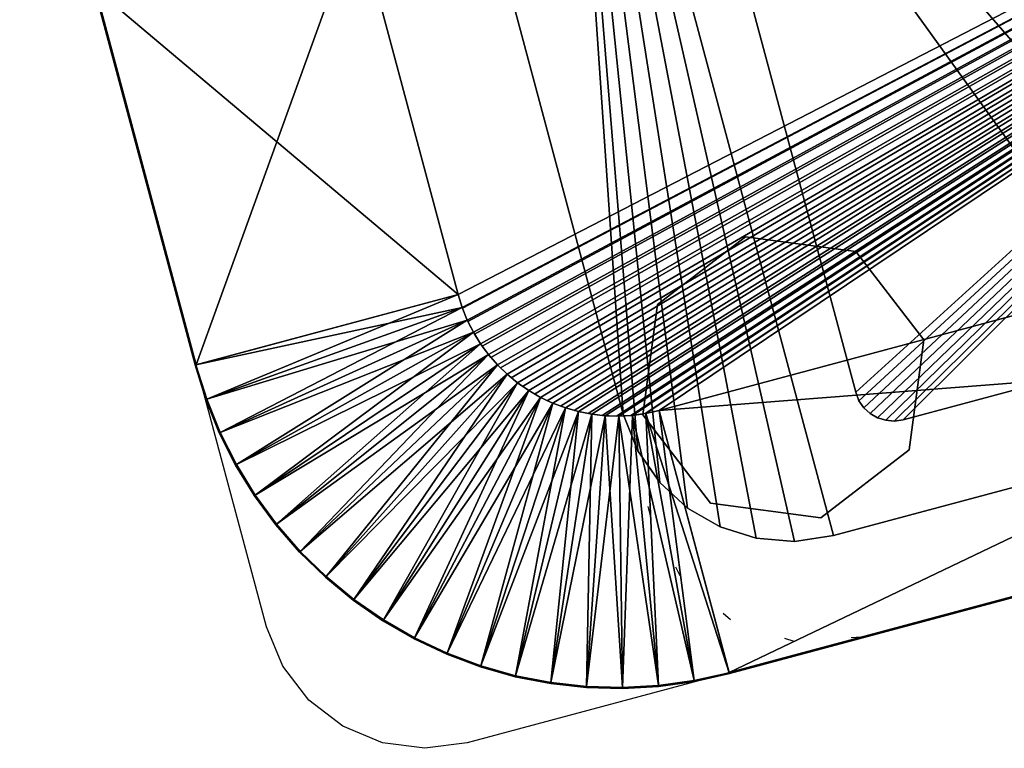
# Model space of a CAD drawing. Header units: inches. Extents: x -211 to 145, y -42 to 108.
# Tile 7 of 222: x -116.02 to -105.86, y -30.14 to -22.62. Entities that reach past the tile are written whole.
import ezdxf

# ---------------------------------------------------------------- set-up
doc = ezdxf.new("R2010")
doc.units = ezdxf.units.IN
doc.header["$MEASUREMENT"] = 0
doc.linetypes.add('Dot', pattern=[6.35, 0, -6.35])
for name, color, linetype in [('A-FURN', 7, 'Continuous'), ('A-FURN-P-TABL', 2, 'Continuous'), ('A-FURN-P-TABL-SUP', 2, 'Continuous'), ('A-FURN-P-TABL-T', 2, 'Continuous')]:
    doc.layers.add(name, color=color, linetype=linetype)
for name, color, linetype, true_color in [('CET color Grey21', 7, 'Continuous', 0x363835), ('CET color Grey26', 7, 'Continuous', 0x434343), ('CET color Grey35', 7, 'Continuous', 0x565a5f)]:
    doc.layers.add(name, color=color, linetype=linetype, true_color=true_color)
doc.styles.add('Arial', font='arial.ttf')

# ---------------------------------------------------------------- blocks, each defined once
blk = doc.blocks.new('*C4')
at = {"layer": 'A-FURN-P-TABL', "linetype": 'Continuous'}
blk.add_lwpolyline([(-10.307, 6.5), (10.307, 6.5), (10.745, 6.442), (11.153, 6.273), (11.504, 6.004), (11.773, 5.653), (11.942, 5.245), (12, 4.807), (12, -4.807), (11.942, -5.245), (11.773, -5.654), (11.504, -6.004), (11.153, -6.273), (10.745, -6.442), (10.307, -6.5), (-10.307, -6.5)], dxfattribs=at)
at = {"layer": 'A-FURN-P-TABL-SUP', "linetype": 'Dot'}
blk.add_lwpolyline([(1.906, 6.5), (6.102, 6.5), (6.78, 6.365), (7.355, 5.98), (7.739, 5.406), (7.874, 4.727), (7.874, -2.555), (7.739, -3.234), (7.355, -3.808), (6.78, -4.193), (6.102, -4.327), (-6.102, -4.327)], dxfattribs=at)
at = {"layer": 'A-FURN-P-TABL-T', "linetype": 'Continuous', "style": 'Arial'}
blk.add_attdef('ITEXT', (-4.665, -10.124), '', height=2.8, dxfattribs=at).dxf.unprotected_set("ltscale", 0)
blk = doc.blocks.new('*C15')
at = {"layer": 'CET color Grey21', "linetype": 'Continuous'}
mesh = blk.add_polyface(dxfattribs=at)
corners = [(-7.508, 3.701, 23.815), (-7.508, 3.701, 25), (-7.508, 6.5, 25), (-7.508, 6.5, 24.565), (7.508, 3.701, 23.815), (7.508, 3.701, 25), (7.508, 6.5, 25), (7.508, 6.5, 24.565)]
mesh.append_faces([[corners[k] for k in face] for face in [(0, 4, 5, 0), (0, 5, 1, 0), (1, 5, 6, 1), (1, 6, 2, 1), (2, 6, 7, 2), (2, 7, 3, 2), (3, 7, 4, 3), (3, 4, 0, 3)]])
mesh = blk.add_polyface(dxfattribs=at)
corners = [(7.508, 3.701, 23.815), (7.508, 3.701, 25), (7.508, 6.502, 25), (7.508, 6.502, 24.565), (7.648, 3.695, 23.815), (7.648, 3.695, 25), (7.879, 6.487, 25), (7.879, 6.487, 24.565)]
mesh.append_faces([[corners[k] for k in face] for face in [(0, 4, 5, 0), (0, 5, 1, 0), (1, 5, 6, 1), (1, 6, 2, 1), (2, 6, 7, 2), (2, 7, 3, 2), (3, 7, 4, 3), (3, 4, 0, 3)]])
mesh = blk.add_polyface(dxfattribs=at)
corners = [(7.648, 3.695, 23.815), (7.648, 3.695, 25), (7.879, 6.487, 25), (7.879, 6.487, 24.565), (7.787, 3.678, 23.815), (7.787, 3.678, 25), (8.248, 6.441, 25), (8.248, 6.441, 24.565)]
mesh.append_faces([[corners[k] for k in face] for face in [(0, 4, 5, 0), (0, 5, 1, 0), (1, 5, 6, 1), (1, 6, 2, 1), (2, 6, 7, 2), (2, 7, 3, 2), (3, 7, 4, 3), (3, 4, 0, 3)]])
mesh = blk.add_polyface(dxfattribs=at)
corners = [(7.787, 3.678, 23.815), (7.787, 3.678, 25), (8.248, 6.441, 25), (8.248, 6.441, 24.565), (7.924, 3.649, 23.815), (7.924, 3.649, 25), (8.611, 6.365, 25), (8.611, 6.365, 24.565)]
mesh.append_faces([[corners[k] for k in face] for face in [(0, 4, 5, 0), (0, 5, 1, 0), (1, 5, 6, 1), (1, 6, 2, 1), (2, 6, 7, 2), (2, 7, 3, 2), (3, 7, 4, 3), (3, 4, 0, 3)]])
mesh = blk.add_polyface(dxfattribs=at)
corners = [(7.924, 3.649, 23.815), (7.924, 3.649, 25), (8.611, 6.365, 25), (8.611, 6.365, 24.565), (8.058, 3.609, 23.815), (8.058, 3.609, 25), (8.967, 6.259, 25), (8.967, 6.259, 24.565)]
mesh.append_faces([[corners[k] for k in face] for face in [(0, 4, 5, 0), (0, 5, 1, 0), (1, 5, 6, 1), (1, 6, 2, 1), (2, 6, 7, 2), (2, 7, 3, 2), (3, 7, 4, 3), (3, 4, 0, 3)]])
mesh = blk.add_polyface(dxfattribs=at)
corners = [(8.058, 3.609, 23.815), (8.058, 3.609, 25), (8.967, 6.259, 25), (8.967, 6.259, 24.565), (8.188, 3.558, 23.815), (8.188, 3.558, 25), (9.313, 6.124, 25), (9.313, 6.124, 24.565)]
mesh.append_faces([[corners[k] for k in face] for face in [(0, 4, 5, 0), (0, 5, 1, 0), (1, 5, 6, 1), (1, 6, 2, 1), (2, 6, 7, 2), (2, 7, 3, 2), (3, 7, 4, 3), (3, 4, 0, 3)]])
mesh = blk.add_polyface(dxfattribs=at)
corners = [(8.188, 3.558, 23.815), (8.188, 3.558, 25), (9.313, 6.124, 25), (9.313, 6.124, 24.565), (8.314, 3.497, 23.815), (8.314, 3.497, 25), (9.647, 5.961, 25), (9.647, 5.961, 24.565)]
mesh.append_faces([[corners[k] for k in face] for face in [(0, 4, 5, 0), (0, 5, 1, 0), (1, 5, 6, 1), (1, 6, 2, 1), (2, 6, 7, 2), (2, 7, 3, 2), (3, 7, 4, 3), (3, 4, 0, 3)]])
mesh = blk.add_polyface(dxfattribs=at)
corners = [(8.314, 3.497, 23.815), (8.314, 3.497, 25), (9.647, 5.961, 25), (9.647, 5.961, 24.565), (8.434, 3.425, 23.815), (8.434, 3.425, 25), (9.966, 5.771, 25), (9.966, 5.771, 24.565)]
mesh.append_faces([[corners[k] for k in face] for face in [(0, 4, 5, 0), (0, 5, 1, 0), (1, 5, 6, 1), (1, 6, 2, 1), (2, 6, 7, 2), (2, 7, 3, 2), (3, 7, 4, 3), (3, 4, 0, 3)]])
mesh = blk.add_polyface(dxfattribs=at)
corners = [(8.434, 3.425, 23.815), (8.434, 3.425, 25), (9.966, 5.771, 25), (9.966, 5.771, 24.565), (8.548, 3.344, 23.815), (8.548, 3.344, 25), (10.269, 5.555, 25), (10.269, 5.555, 24.565)]
mesh.append_faces([[corners[k] for k in face] for face in [(0, 4, 5, 0), (0, 5, 1, 0), (1, 5, 6, 1), (1, 6, 2, 1), (2, 6, 7, 2), (2, 7, 3, 2), (3, 7, 4, 3), (3, 4, 0, 3)]])
mesh = blk.add_polyface(dxfattribs=at)
corners = [(8.548, 3.344, 23.815), (8.548, 3.344, 25), (10.269, 5.555, 25), (10.269, 5.555, 24.565), (8.655, 3.254, 23.815), (8.655, 3.254, 25), (10.552, 5.315, 25), (10.552, 5.315, 24.565)]
mesh.append_faces([[corners[k] for k in face] for face in [(0, 4, 5, 0), (0, 5, 1, 0), (1, 5, 6, 1), (1, 6, 2, 1), (2, 6, 7, 2), (2, 7, 3, 2), (3, 7, 4, 3), (3, 4, 0, 3)]])
mesh = blk.add_polyface(dxfattribs=at)
corners = [(8.655, 3.254, 23.815), (8.655, 3.254, 25), (10.552, 5.315, 25), (10.552, 5.315, 24.565), (8.754, 3.155, 23.815), (8.754, 3.155, 25), (10.815, 5.052, 25), (10.815, 5.052, 24.565)]
mesh.append_faces([[corners[k] for k in face] for face in [(0, 4, 5, 0), (0, 5, 1, 0), (1, 5, 6, 1), (1, 6, 2, 1), (2, 6, 7, 2), (2, 7, 3, 2), (3, 7, 4, 3), (3, 4, 0, 3)]])
mesh = blk.add_polyface(dxfattribs=at)
corners = [(8.754, 3.155, 23.815), (8.754, 3.155, 25), (10.815, 5.052, 25), (10.815, 5.052, 24.565), (8.844, 3.048, 23.815), (8.844, 3.048, 25), (11.055, 4.769, 25), (11.055, 4.769, 24.565)]
mesh.append_faces([[corners[k] for k in face] for face in [(0, 4, 5, 0), (0, 5, 1, 0), (1, 5, 6, 1), (1, 6, 2, 1), (2, 6, 7, 2), (2, 7, 3, 2), (3, 7, 4, 3), (3, 4, 0, 3)]])
mesh = blk.add_polyface(dxfattribs=at)
corners = [(8.844, 3.048, 23.815), (8.844, 3.048, 25), (11.055, 4.769, 25), (11.055, 4.769, 24.565), (8.925, 2.934, 23.815), (8.925, 2.934, 25), (11.271, 4.466, 25), (11.271, 4.466, 24.565)]
mesh.append_faces([[corners[k] for k in face] for face in [(0, 4, 5, 0), (0, 5, 1, 0), (1, 5, 6, 1), (1, 6, 2, 1), (2, 6, 7, 2), (2, 7, 3, 2), (3, 7, 4, 3), (3, 4, 0, 3)]])
mesh = blk.add_polyface(dxfattribs=at)
corners = [(8.925, 2.934, 23.815), (8.925, 2.934, 25), (11.271, 4.466, 25), (11.271, 4.466, 24.565), (8.997, 2.814, 23.815), (8.997, 2.814, 25), (11.461, 4.147, 25), (11.461, 4.147, 24.565)]
mesh.append_faces([[corners[k] for k in face] for face in [(0, 4, 5, 0), (0, 5, 1, 0), (1, 5, 6, 1), (1, 6, 2, 1), (2, 6, 7, 2), (2, 7, 3, 2), (3, 7, 4, 3), (3, 4, 0, 3)]])
mesh = blk.add_polyface(dxfattribs=at)
corners = [(8.997, 2.814, 23.815), (8.997, 2.814, 25), (11.461, 4.147, 25), (11.461, 4.147, 24.565), (9.058, 2.688, 23.815), (9.058, 2.688, 25), (11.624, 3.813, 25), (11.624, 3.813, 24.565)]
mesh.append_faces([[corners[k] for k in face] for face in [(0, 4, 5, 0), (0, 5, 1, 0), (1, 5, 6, 1), (1, 6, 2, 1), (2, 6, 7, 2), (2, 7, 3, 2), (3, 7, 4, 3), (3, 4, 0, 3)]])
mesh = blk.add_polyface(dxfattribs=at)
corners = [(9.058, 2.688, 23.815), (9.058, 2.688, 25), (11.624, 3.813, 25), (11.624, 3.813, 24.565), (9.109, 2.558, 23.815), (9.109, 2.558, 25), (11.759, 3.467, 25), (11.759, 3.467, 24.565)]
mesh.append_faces([[corners[k] for k in face] for face in [(0, 4, 5, 0), (0, 5, 1, 0), (1, 5, 6, 1), (1, 6, 2, 1), (2, 6, 7, 2), (2, 7, 3, 2), (3, 7, 4, 3), (3, 4, 0, 3)]])
mesh = blk.add_polyface(dxfattribs=at)
corners = [(-9.201, -2.008, 25), (-9.195, -2.148, 25), (-9.178, -2.287, 25), (-9.149, -2.424, 25), (-9.109, -2.558, 25), (-9.058, -2.688, 25), (-8.997, -2.814, 25), (-8.925, -2.934, 25), (-8.844, -3.048, 25), (-8.754, -3.155, 25), (-8.655, -3.254, 25), (-8.548, -3.344, 25), (-8.434, -3.425, 25), (-8.314, -3.497, 25), (-8.188, -3.558, 25), (-8.058, -3.609, 25), (-7.924, -3.649, 25), (-7.787, -3.678, 25), (-7.648, -3.695, 25), (-7.508, -3.701, 25), (7.508, -3.701, 25), (7.648, -3.695, 25), (7.787, -3.678, 25), (7.924, -3.649, 25), (8.058, -3.609, 25), (8.188, -3.558, 25), (8.314, -3.497, 25), (8.434, -3.425, 25), (8.548, -3.344, 25), (8.655, -3.254, 25), (8.754, -3.155, 25), (8.844, -3.048, 25), (8.925, -2.934, 25), (8.997, -2.814, 25), (9.058, -2.688, 25), (9.109, -2.558, 25), (9.149, -2.424, 25), (9.178, -2.287, 25), (9.195, -2.148, 25), (9.201, -2.008, 25), (9.201, 2.008, 25), (9.195, 2.148, 25), (9.178, 2.287, 25), (9.149, 2.424, 25), (9.109, 2.558, 25), (9.058, 2.688, 25), (8.997, 2.814, 25), (8.925, 2.934, 25), (8.844, 3.048, 25), (8.754, 3.155, 25), (8.655, 3.254, 25), (8.548, 3.344, 25), (8.434, 3.425, 25), (8.314, 3.497, 25), (8.188, 3.558, 25), (8.058, 3.609, 25), (7.924, 3.649, 25), (7.787, 3.678, 25), (7.648, 3.695, 25), (7.508, 3.701, 25), (-7.508, 3.701, 25), (-7.648, 3.695, 25), (-7.787, 3.678, 25), (-7.924, 3.649, 25), (-8.058, 3.609, 25), (-8.188, 3.558, 25), (-8.314, 3.497, 25), (-8.434, 3.425, 25), (-8.548, 3.344, 25), (-8.655, 3.254, 25), (-8.754, 3.155, 25), (-8.844, 3.048, 25), (-8.925, 2.934, 25), (-8.997, 2.814, 25), (-9.058, 2.688, 25), (-9.109, 2.558, 25), (-9.149, 2.424, 25), (-9.178, 2.287, 25), (-9.195, 2.148, 25), (-9.201, 2.008, 25)]
mesh.append_faces([[corners[k] for k in face] for face in [(0, 1, 2, 0), (0, 2, 3, 0), (0, 3, 4, 0), (0, 4, 5, 0), (0, 5, 6, 0), (0, 6, 7, 0), (0, 7, 8, 0), (0, 8, 9, 0), (0, 9, 10, 0), (0, 10, 11, 0), (0, 11, 12, 0), (0, 12, 13, 0), (0, 13, 14, 0), (0, 14, 15, 0), (0, 15, 16, 0), (0, 16, 17, 0), (0, 17, 18, 0), (0, 18, 19, 0), (0, 19, 20, 0), (0, 20, 21, 0), (0, 21, 22, 0), (0, 22, 23, 0), (0, 23, 24, 0), (0, 24, 25, 0), (0, 25, 26, 0), (0, 26, 27, 0), (0, 27, 28, 0), (0, 28, 29, 0), (0, 29, 30, 0), (0, 30, 31, 0), (0, 31, 32, 0), (0, 32, 33, 0), (0, 33, 34, 0), (0, 34, 35, 0), (0, 35, 36, 0), (0, 36, 37, 0), (0, 37, 38, 0), (0, 38, 39, 0), (0, 39, 40, 0), (0, 40, 41, 0), (0, 41, 42, 0), (0, 42, 43, 0), (0, 43, 44, 0), (0, 44, 45, 0), (0, 45, 46, 0), (0, 46, 47, 0), (0, 47, 48, 0), (0, 48, 49, 0), (0, 49, 50, 0), (0, 50, 51, 0), (0, 51, 52, 0), (0, 52, 53, 0), (0, 53, 54, 0), (0, 54, 55, 0), (0, 55, 56, 0), (0, 56, 57, 0), (0, 57, 58, 0), (0, 58, 59, 0), (0, 59, 60, 0), (0, 60, 61, 0), (0, 61, 62, 0), (0, 62, 63, 0), (0, 63, 64, 0), (0, 64, 65, 0), (0, 65, 66, 0), (0, 66, 67, 0), (0, 67, 68, 0), (0, 68, 69, 0), (0, 69, 70, 0), (0, 70, 71, 0), (0, 71, 72, 0), (0, 72, 73, 0), (0, 73, 74, 0), (0, 74, 75, 0), (0, 75, 76, 0), (0, 76, 77, 0), (0, 77, 78, 0), (0, 78, 79, 0)]])
mesh = blk.add_polyface(dxfattribs=at)
corners = [(-9.201, -2.008, 23.815), (-9.195, -2.156, 23.815), (-9.175, -2.302, 23.815), (-9.143, -2.446, 23.815), (-9.099, -2.587, 23.815), (-9.042, -2.723, 23.815), (-8.974, -2.855, 23.815), (-8.895, -2.979, 23.815), (-8.805, -3.096, 23.815), (-8.705, -3.205, 23.815), (-8.596, -3.305, 23.815), (-8.479, -3.395, 23.815), (-8.355, -3.474, 23.815), (-8.223, -3.542, 23.815), (-8.087, -3.599, 23.815), (-7.946, -3.643, 23.815), (-7.802, -3.675, 23.815), (-7.656, -3.695, 23.815), (-7.508, -3.701, 23.815), (7.508, -3.701, 23.815), (7.656, -3.695, 23.815), (7.802, -3.675, 23.815), (7.946, -3.643, 23.815), (8.087, -3.599, 23.815), (8.223, -3.542, 23.815), (8.354, -3.474, 23.815), (8.479, -3.395, 23.815), (8.596, -3.305, 23.815), (8.705, -3.205, 23.815), (8.805, -3.096, 23.815), (8.895, -2.979, 23.815), (8.974, -2.855, 23.815), (9.042, -2.723, 23.815), (9.099, -2.587, 23.815), (9.143, -2.446, 23.815), (9.175, -2.302, 23.815), (9.195, -2.156, 23.815), (9.201, -2.008, 23.815), (9.201, 2.008, 23.815), (9.195, 2.156, 23.815), (9.175, 2.302, 23.815), (9.143, 2.446, 23.815), (9.099, 2.587, 23.815), (9.042, 2.723, 23.815), (8.974, 2.854, 23.815), (8.895, 2.979, 23.815), (8.805, 3.096, 23.815), (8.705, 3.205, 23.815), (8.596, 3.305, 23.815), (8.479, 3.395, 23.815), (8.354, 3.474, 23.815), (8.223, 3.542, 23.815), (8.087, 3.599, 23.815), (7.946, 3.643, 23.815), (7.802, 3.675, 23.815), (7.656, 3.695, 23.815), (7.508, 3.701, 23.815), (-7.508, 3.701, 23.815), (-7.656, 3.695, 23.815), (-7.802, 3.675, 23.815), (-7.946, 3.643, 23.815), (-8.087, 3.599, 23.815), (-8.223, 3.542, 23.815), (-8.355, 3.474, 23.815), (-8.479, 3.395, 23.815), (-8.596, 3.305, 23.815), (-8.705, 3.205, 23.815), (-8.805, 3.096, 23.815), (-8.895, 2.979, 23.815), (-8.974, 2.854, 23.815), (-9.042, 2.723, 23.815), (-9.099, 2.587, 23.815), (-9.143, 2.446, 23.815), (-9.175, 2.302, 23.815), (-9.195, 2.156, 23.815), (-9.201, 2.008, 23.815)]
mesh.append_faces([[corners[k] for k in face] for face in [(0, 2, 1, 0), (0, 3, 2, 0), (0, 4, 3, 0), (0, 5, 4, 0), (0, 6, 5, 0), (0, 7, 6, 0), (0, 8, 7, 0), (0, 9, 8, 0), (0, 10, 9, 0), (0, 11, 10, 0), (0, 12, 11, 0), (0, 13, 12, 0), (0, 14, 13, 0), (0, 15, 14, 0), (0, 16, 15, 0), (0, 17, 16, 0), (0, 18, 17, 0), (0, 19, 18, 0), (0, 20, 19, 0), (0, 21, 20, 0), (0, 22, 21, 0), (0, 23, 22, 0), (0, 24, 23, 0), (0, 25, 24, 0), (0, 26, 25, 0), (0, 27, 26, 0), (0, 28, 27, 0), (0, 29, 28, 0), (0, 30, 29, 0), (0, 31, 30, 0), (0, 32, 31, 0), (0, 33, 32, 0), (0, 34, 33, 0), (0, 35, 34, 0), (0, 36, 35, 0), (0, 37, 36, 0), (0, 38, 37, 0), (0, 39, 38, 0), (0, 40, 39, 0), (0, 41, 40, 0), (0, 42, 41, 0), (0, 43, 42, 0), (0, 44, 43, 0), (0, 45, 44, 0), (0, 46, 45, 0), (0, 47, 46, 0), (0, 48, 47, 0), (0, 49, 48, 0), (0, 50, 49, 0), (0, 51, 50, 0), (0, 52, 51, 0), (0, 53, 52, 0), (0, 54, 53, 0), (0, 55, 54, 0), (0, 56, 55, 0), (0, 57, 56, 0), (0, 58, 57, 0), (0, 59, 58, 0), (0, 60, 59, 0), (0, 61, 60, 0), (0, 62, 61, 0), (0, 63, 62, 0), (0, 64, 63, 0), (0, 65, 64, 0), (0, 66, 65, 0), (0, 67, 66, 0), (0, 68, 67, 0), (0, 69, 68, 0), (0, 70, 69, 0), (0, 71, 70, 0), (0, 72, 71, 0), (0, 73, 72, 0), (0, 74, 73, 0), (0, 75, 74, 0)]])
mesh = blk.add_polyface(dxfattribs=at)
corners = [(9.109, 2.558, 23.815), (9.109, 2.558, 25), (11.759, 3.467, 25), (11.759, 3.467, 24.565), (9.149, 2.424, 23.815), (9.149, 2.424, 25), (11.865, 3.111, 25), (11.865, 3.111, 24.565)]
mesh.append_faces([[corners[k] for k in face] for face in [(0, 4, 5, 0), (0, 5, 1, 0), (1, 5, 6, 1), (1, 6, 2, 1), (2, 6, 7, 2), (2, 7, 3, 2), (3, 7, 4, 3), (3, 4, 0, 3)]])
mesh = blk.add_polyface(dxfattribs=at)
corners = [(9.149, 2.424, 23.815), (9.149, 2.424, 25), (11.865, 3.111, 25), (11.865, 3.111, 24.565), (9.178, 2.287, 23.815), (9.178, 2.287, 25), (11.941, 2.748, 25), (11.941, 2.748, 24.565)]
mesh.append_faces([[corners[k] for k in face] for face in [(0, 4, 5, 0), (0, 5, 1, 0), (1, 5, 6, 1), (1, 6, 2, 1), (2, 6, 7, 2), (2, 7, 3, 2), (3, 7, 4, 3), (3, 4, 0, 3)]])
mesh = blk.add_polyface(dxfattribs=at)
corners = [(9.178, 2.287, 23.815), (9.178, 2.287, 25), (11.941, 2.748, 25), (11.941, 2.748, 24.565), (9.195, 2.148, 23.815), (9.195, 2.148, 25), (11.987, 2.379, 25), (11.987, 2.379, 24.565)]
mesh.append_faces([[corners[k] for k in face] for face in [(0, 4, 5, 0), (0, 5, 1, 0), (1, 5, 6, 1), (1, 6, 2, 1), (2, 6, 7, 2), (2, 7, 3, 2), (3, 7, 4, 3), (3, 4, 0, 3)]])
mesh = blk.add_polyface(dxfattribs=at)
corners = [(9.195, 2.148, 23.815), (9.195, 2.148, 25), (11.987, 2.379, 25), (11.987, 2.379, 24.565), (9.201, 2.008, 23.815), (9.201, 2.008, 25), (12.002, 2.008, 25), (12.002, 2.008, 24.565)]
mesh.append_faces([[corners[k] for k in face] for face in [(0, 4, 5, 0), (0, 5, 1, 0), (1, 5, 6, 1), (1, 6, 2, 1), (2, 6, 7, 2), (2, 7, 3, 2), (3, 7, 4, 3), (3, 4, 0, 3)]])
mesh = blk.add_polyface(dxfattribs=at)
corners = [(9.201, 2.008, 23.815), (9.201, 2.008, 25), (12, 2.008, 25), (12, 2.008, 24.565), (9.201, -2.008, 23.815), (9.201, -2.008, 25), (12, -2.008, 25), (12, -2.008, 24.565)]
mesh.append_faces([[corners[k] for k in face] for face in [(0, 4, 5, 0), (0, 5, 1, 0), (1, 5, 6, 1), (1, 6, 2, 1), (2, 6, 7, 2), (2, 7, 3, 2), (3, 7, 4, 3), (3, 4, 0, 3)]])
at = {"layer": 'CET color Grey26', "linetype": 'Continuous'}
mesh = blk.add_polyface(dxfattribs=at)
corners = [(-7.508, 6.51, 25), (-7.508, 6.51, 24.565), (7.508, 6.51, 25), (7.508, 6.51, 24.565)]
mesh.append_faces([[corners[k] for k in face] for face in [(0, 2, 3, 0), (0, 3, 1, 0)]])
mesh = blk.add_polyface(dxfattribs=at)
corners = [(7.508, 6.512, 25), (7.508, 6.512, 24.565), (7.88, 6.497, 25), (7.88, 6.497, 24.565)]
mesh.append_faces([[corners[k] for k in face] for face in [(0, 2, 3, 0), (0, 3, 1, 0)]])
mesh = blk.add_polyface(dxfattribs=at)
corners = [(7.88, 6.497, 25), (7.88, 6.497, 24.565), (8.249, 6.451, 25), (8.249, 6.451, 24.565)]
mesh.append_faces([[corners[k] for k in face] for face in [(0, 2, 3, 0), (0, 3, 1, 0)]])
mesh = blk.add_polyface(dxfattribs=at)
corners = [(8.249, 6.451, 25), (8.249, 6.451, 24.565), (8.614, 6.375, 25), (8.614, 6.375, 24.565)]
mesh.append_faces([[corners[k] for k in face] for face in [(0, 2, 3, 0), (0, 3, 1, 0)]])
mesh = blk.add_polyface(dxfattribs=at)
corners = [(8.614, 6.375, 25), (8.614, 6.375, 24.565), (8.971, 6.268, 25), (8.971, 6.268, 24.565)]
mesh.append_faces([[corners[k] for k in face] for face in [(0, 2, 3, 0), (0, 3, 1, 0)]])
mesh = blk.add_polyface(dxfattribs=at)
corners = [(8.971, 6.268, 25), (8.971, 6.268, 24.565), (9.317, 6.133, 25), (9.317, 6.133, 24.565)]
mesh.append_faces([[corners[k] for k in face] for face in [(0, 2, 3, 0), (0, 3, 1, 0)]])
mesh = blk.add_polyface(dxfattribs=at)
corners = [(9.317, 6.133, 25), (9.317, 6.133, 24.565), (9.652, 5.97, 25), (9.652, 5.97, 24.565)]
mesh.append_faces([[corners[k] for k in face] for face in [(0, 2, 3, 0), (0, 3, 1, 0)]])
mesh = blk.add_polyface(dxfattribs=at)
corners = [(9.652, 5.97, 25), (9.652, 5.97, 24.565), (9.972, 5.779, 25), (9.972, 5.779, 24.565)]
mesh.append_faces([[corners[k] for k in face] for face in [(0, 2, 3, 0), (0, 3, 1, 0)]])
mesh = blk.add_polyface(dxfattribs=at)
corners = [(9.972, 5.779, 25), (9.972, 5.779, 24.565), (10.275, 5.563, 25), (10.275, 5.563, 24.565)]
mesh.append_faces([[corners[k] for k in face] for face in [(0, 2, 3, 0), (0, 3, 1, 0)]])
mesh = blk.add_polyface(dxfattribs=at)
corners = [(10.275, 5.563, 25), (10.275, 5.563, 24.565), (10.559, 5.322, 25), (10.559, 5.322, 24.565)]
mesh.append_faces([[corners[k] for k in face] for face in [(0, 2, 3, 0), (0, 3, 1, 0)]])
mesh = blk.add_polyface(dxfattribs=at)
corners = [(10.559, 5.322, 25), (10.559, 5.322, 24.565), (10.822, 5.059, 25), (10.822, 5.059, 24.565)]
mesh.append_faces([[corners[k] for k in face] for face in [(0, 2, 3, 0), (0, 3, 1, 0)]])
mesh = blk.add_polyface(dxfattribs=at)
corners = [(10.822, 5.059, 25), (10.822, 5.059, 24.565), (11.063, 4.775, 25), (11.063, 4.775, 24.565)]
mesh.append_faces([[corners[k] for k in face] for face in [(0, 2, 3, 0), (0, 3, 1, 0)]])
mesh = blk.add_polyface(dxfattribs=at)
corners = [(11.063, 4.775, 25), (11.063, 4.775, 24.565), (11.279, 4.472, 25), (11.279, 4.472, 24.565)]
mesh.append_faces([[corners[k] for k in face] for face in [(0, 2, 3, 0), (0, 3, 1, 0)]])
mesh = blk.add_polyface(dxfattribs=at)
corners = [(11.279, 4.472, 25), (11.279, 4.472, 24.565), (11.47, 4.152, 25), (11.47, 4.152, 24.565)]
mesh.append_faces([[corners[k] for k in face] for face in [(0, 2, 3, 0), (0, 3, 1, 0)]])
mesh = blk.add_polyface(dxfattribs=at)
corners = [(11.47, 4.152, 25), (11.47, 4.152, 24.565), (11.633, 3.817, 25), (11.633, 3.817, 24.565)]
mesh.append_faces([[corners[k] for k in face] for face in [(0, 2, 3, 0), (0, 3, 1, 0)]])
mesh = blk.add_polyface(dxfattribs=at)
corners = [(11.633, 3.817, 25), (11.633, 3.817, 24.565), (11.768, 3.471, 25), (11.768, 3.471, 24.565)]
mesh.append_faces([[corners[k] for k in face] for face in [(0, 2, 3, 0), (0, 3, 1, 0)]])
mesh = blk.add_polyface(dxfattribs=at)
corners = [(11.768, 3.471, 25), (11.768, 3.471, 24.565), (11.875, 3.114, 25), (11.875, 3.114, 24.565)]
mesh.append_faces([[corners[k] for k in face] for face in [(0, 2, 3, 0), (0, 3, 1, 0)]])
mesh = blk.add_polyface(dxfattribs=at)
corners = [(11.875, 3.114, 25), (11.875, 3.114, 24.565), (11.951, 2.749, 25), (11.951, 2.749, 24.565)]
mesh.append_faces([[corners[k] for k in face] for face in [(0, 2, 3, 0), (0, 3, 1, 0)]])
mesh = blk.add_polyface(dxfattribs=at)
corners = [(11.951, 2.749, 25), (11.951, 2.749, 24.565), (11.997, 2.38, 25), (11.997, 2.38, 24.565)]
mesh.append_faces([[corners[k] for k in face] for face in [(0, 2, 3, 0), (0, 3, 1, 0)]])
mesh = blk.add_polyface(dxfattribs=at)
corners = [(11.997, 2.38, 25), (11.997, 2.38, 24.565), (12.012, 2.008, 25), (12.012, 2.008, 24.565)]
mesh.append_faces([[corners[k] for k in face] for face in [(0, 2, 3, 0), (0, 3, 1, 0)]])
mesh = blk.add_polyface(dxfattribs=at)
corners = [(12.01, 2.008, 25), (12.01, 2.008, 24.565), (12.01, -2.008, 25), (12.01, -2.008, 24.565)]
mesh.append_faces([[corners[k] for k in face] for face in [(0, 2, 3, 0), (0, 3, 1, 0)]])
at = {"layer": 'CET color Grey35', "linetype": 'Continuous'}
mesh = blk.add_polyface(dxfattribs=at)
corners = [(7.874, 3.642, 0.671), (7.827, 4.048, 0.671), (7.694, 4.42, 0.671), (7.485, 4.749, 0.671), (7.21, 5.024, 0.671), (6.881, 5.233, 0.671), (6.508, 5.367, 0.671), (6.102, 5.414, 0.671), (-6.102, 5.414, 0.671), (-6.508, 5.367, 0.671), (-6.881, 5.233, 0.671), (-7.21, 5.024, 0.671), (-7.484, 4.749, 0.671), (-7.694, 4.42, 0.671), (-7.827, 4.048, 0.671), (-7.874, 3.642, 0.671), (-7.874, -3.641, 0.671), (-7.827, -4.048, 0.671), (-7.694, -4.42, 0.671), (-7.484, -4.749, 0.671), (-7.21, -5.024, 0.671), (-6.881, -5.233, 0.671), (-6.508, -5.367, 0.671), (-6.102, -5.413, 0.671), (6.102, -5.413, 0.671), (6.508, -5.367, 0.671), (6.881, -5.233, 0.671), (7.21, -5.024, 0.671), (7.485, -4.749, 0.671), (7.694, -4.42, 0.671), (7.827, -4.048, 0.671), (7.874, -3.641, 0.671), (-0.394, 1.456, 0.671), (1.187, 1.667, 0.671), (1.988, 3.05, 0.671), (1.775, 2.255, 0.671), (1.989, 5.414, 0.671), (0.394, 1.457, 0.671), (-1.987, 5.414, 0.671), (-1.988, 3.051, 0.671), (-1.775, 2.254, 0.671), (-1.192, 1.671, 0.671), (7.874, 3.642, 0.296), (7.827, 4.048, 0.296), (7.694, 4.42, 0.296), (7.485, 4.749, 0.296), (7.21, 5.024, 0.296), (6.881, 5.233, 0.296), (6.508, 5.367, 0.296), (6.102, 5.414, 0.296), (-6.102, 5.414, 0.296), (-6.508, 5.367, 0.296), (-6.881, 5.233, 0.296), (-7.21, 5.024, 0.296), (-7.484, 4.749, 0.296), (-7.694, 4.42, 0.296), (-7.827, 4.048, 0.296), (-7.874, 3.642, 0.296), (-7.874, -3.641, 0.296), (-7.827, -4.048, 0.296), (-7.694, -4.42, 0.296), (-7.484, -4.749, 0.296), (-7.21, -5.024, 0.296), (-6.881, -5.233, 0.296), (-6.508, -5.367, 0.296), (-6.102, -5.413, 0.296), (6.102, -5.413, 0.296), (6.508, -5.367, 0.296), (6.881, -5.233, 0.296), (7.21, -5.024, 0.296), (7.485, -4.749, 0.296), (7.694, -4.42, 0.296), (7.827, -4.048, 0.296), (7.874, -3.641, 0.296), (-0.394, 1.456, 0.296), (1.187, 1.667, 0.296), (1.988, 3.05, 0.296), (1.775, 2.255, 0.296), (1.989, 5.414, 0.296), (0.394, 1.457, 0.296), (-1.987, 5.414, 0.296), (-1.988, 3.051, 0.296), (-1.775, 2.254, 0.296), (-1.192, 1.671, 0.296)]
mesh.append_faces([[corners[k] for k in face] for face in [(39, 38, 8, 39), (39, 8, 9, 39), (39, 9, 10, 39), (39, 10, 11, 39), (39, 11, 12, 39), (39, 12, 13, 39), (39, 13, 14, 39), (39, 14, 15, 39), (15, 40, 39, 15), (15, 16, 17, 15), (15, 17, 18, 15), (15, 18, 19, 15), (15, 19, 20, 15), (15, 20, 21, 15), (15, 21, 22, 15), (15, 22, 23, 15), (15, 23, 41, 15), (15, 41, 40, 15), (23, 32, 41, 23), (23, 24, 37, 23), (23, 37, 32, 23), (24, 33, 37, 24), (24, 35, 33, 24), (24, 34, 35, 24), (24, 25, 26, 24), (24, 26, 27, 24), (24, 27, 28, 24), (24, 28, 29, 24), (24, 29, 30, 24), (24, 30, 31, 24), (24, 31, 0, 24), (24, 0, 1, 24), (24, 1, 2, 24), (24, 2, 3, 24), (24, 3, 4, 24), (24, 4, 5, 24), (24, 5, 6, 24), (24, 6, 7, 24), (24, 7, 36, 24), (24, 36, 34, 24), (22, 21, 63, 22), (22, 63, 64, 22), (23, 22, 64, 23), (23, 64, 65, 23), (24, 23, 65, 24), (24, 65, 66, 24), (25, 24, 66, 25), (25, 66, 67, 25), (26, 25, 67, 26), (26, 67, 68, 26), (27, 26, 68, 27), (27, 68, 69, 27), (28, 27, 69, 28), (28, 69, 70, 28), (29, 28, 70, 29), (29, 70, 71, 29), (30, 29, 71, 30), (30, 71, 72, 30), (31, 30, 72, 31), (31, 72, 73, 31), (0, 31, 73, 0), (0, 73, 42, 0), (1, 0, 42, 1), (1, 42, 43, 1), (2, 1, 43, 2), (2, 43, 44, 2), (3, 2, 44, 3), (3, 44, 45, 3), (4, 3, 45, 4), (4, 45, 46, 4), (5, 4, 46, 5), (5, 46, 47, 5), (6, 5, 47, 6), (6, 47, 48, 6), (7, 6, 48, 7), (7, 48, 49, 7), (36, 7, 49, 36), (36, 49, 78, 36), (34, 36, 78, 34), (34, 78, 76, 34), (35, 34, 76, 35), (35, 76, 77, 35), (33, 35, 77, 33), (33, 77, 75, 33), (37, 33, 75, 37), (37, 75, 79, 37), (32, 37, 79, 32), (32, 79, 74, 32), (41, 32, 74, 41), (41, 74, 83, 41), (8, 38, 80, 8), (8, 80, 50, 8), (9, 8, 50, 9), (9, 50, 51, 9), (38, 39, 81, 38), (38, 81, 80, 38), (39, 40, 82, 39), (39, 82, 81, 39), (40, 41, 83, 40), (40, 83, 82, 40), (10, 9, 51, 10), (10, 51, 52, 10), (11, 10, 52, 11), (11, 52, 53, 11), (12, 11, 53, 12), (12, 53, 54, 12), (13, 12, 54, 13), (13, 54, 55, 13), (14, 13, 55, 14), (14, 55, 56, 14), (15, 14, 56, 15), (15, 56, 57, 15), (16, 15, 57, 16), (16, 57, 58, 16), (17, 16, 58, 17), (17, 58, 59, 17), (18, 17, 59, 18), (18, 59, 60, 18), (19, 18, 60, 19), (19, 60, 61, 19), (20, 19, 61, 20), (20, 61, 62, 20), (21, 20, 62, 21), (21, 62, 63, 21)]])
mesh = blk.add_polyface(dxfattribs=at)
corners = [(1.97, 3.444, 0.296), (1.969, 4.258, 0.296), (1.969, 4.258, 0.57), (1.97, 3.444, 0.57), (1.944, 4.248, 0.637), (1.943, 3.444, 0.637), (1.916, 4.236, 0.661), (1.912, 3.444, 0.661), (1.914, 4.235, 0.661), (1.91, 3.444, 0.661), (1.967, 5.413, 0.296), (1.967, 5.413, 0.57), (1.948, 5.394, 0.637), (1.927, 5.372, 0.661), (1.926, 5.371, 0.661), (1.923, 5.368, 0.662), (1.911, 4.234, 0.662), (1.919, 5.364, 0.664), (5.499, 4.045, 24.16), (5.489, 4.137, 24.16), (5.489, 4.137, 24.41), (5.499, 4.045, 24.41), (5.459, 4.221, 24.16), (5.459, 4.221, 24.41), (5.411, 4.295, 24.16), (5.411, 4.295, 24.41), (5.35, 4.357, 24.16), (5.35, 4.357, 24.41), (5.275, 4.404, 24.16), (5.275, 4.404, 24.41), (5.191, 4.434, 24.16), (5.191, 4.434, 24.41), (5.099, 4.445, 24.16), (5.099, 4.445, 24.41), (-5.101, 4.445, 24.41)]
mesh.append_faces([[corners[k] for k in face] for face in [(0, 1, 2, 0), (0, 2, 3, 0), (3, 2, 4, 3), (3, 4, 5, 3), (5, 4, 6, 5), (5, 6, 7, 5), (7, 6, 8, 7), (7, 8, 9, 7), (1, 10, 11, 1), (1, 11, 2, 1), (2, 11, 12, 2), (2, 12, 4, 2), (4, 12, 13, 4), (4, 13, 6, 4), (6, 13, 14, 6), (6, 14, 8, 6), (8, 14, 15, 8), (8, 15, 16, 8), (16, 15, 17, 16), (18, 19, 20, 18), (18, 20, 21, 18), (19, 22, 23, 19), (19, 23, 20, 19), (22, 24, 25, 22), (22, 25, 23, 22), (24, 26, 27, 24), (24, 27, 25, 24), (26, 28, 29, 26), (26, 29, 27, 26), (28, 30, 31, 28), (28, 31, 29, 28), (30, 32, 33, 30), (30, 33, 31, 30), (32, 34, 33, 32)]])
mesh = blk.add_polyface(dxfattribs=at)
corners = [(1.805, 3.444, 0.67), (1.817, 4.195, 0.67), (0.896, 3.816, 1.017), (0.97, 3.444, 1.017), (0.577, 3.684, 1.852), (0.625, 3.444, 1.852), (0.577, 3.684, 24.405), (0.625, 3.444, 24.405), (1.851, 5.296, 0.67), (0.685, 4.132, 1.017), (0.441, 3.887, 1.852), (0.441, 3.887, 24.405), (0.749, 5.259, 0.67), (0.37, 4.342, 1.017), (0.238, 4.023, 1.852), (0.238, 4.023, 24.405), (0.774, 5.319, 0.67), (-0.002, 5.317, 0.67), (-0.002, 5.251, 0.67), (-0.002, 4.416, 1.017), (-0.002, 4.071, 1.852), (-0.002, 4.071, 24.405), (-0.242, 4.023, 24.405), (0.441, 3.001, 1.852), (0.577, 3.204, 1.852), (0.577, 3.204, 24.405), (1.737, 2.724, 0.67), (0.896, 3.072, 1.017), (5.099, 4.445, 24.16), (-5.101, 4.445, 24.16), (-5.101, 4.445, 24.41)]
mesh.append_faces([[corners[k] for k in face] for face in [(0, 1, 2, 0), (0, 2, 3, 0), (3, 2, 4, 3), (3, 4, 5, 3), (5, 4, 6, 5), (5, 6, 7, 5), (1, 8, 9, 1), (1, 9, 2, 1), (2, 9, 10, 2), (2, 10, 4, 2), (4, 10, 11, 4), (4, 11, 6, 4), (8, 12, 13, 8), (8, 13, 9, 8), (9, 13, 14, 9), (9, 14, 10, 9), (10, 14, 15, 10), (10, 15, 11, 10), (16, 17, 18, 16), (16, 18, 12, 16), (12, 18, 19, 12), (12, 19, 13, 12), (13, 19, 20, 13), (13, 20, 14, 13), (14, 20, 21, 14), (14, 21, 15, 14), (20, 22, 21, 20), (23, 24, 25, 23), (26, 0, 3, 26), (27, 3, 5, 27), (27, 5, 24, 27), (24, 5, 7, 24), (24, 7, 25, 24), (28, 29, 30, 28)]])
mesh = blk.add_polyface(dxfattribs=at)
corners = [(-4.682, -3.72), (-5.121, -2.659), (-6.182, -2.22), (-7.243, -2.659), (-7.682, -3.72), (-7.243, -4.781), (-6.182, -5.22), (-5.121, -4.781), (-4.682, -3.72, 0.295), (-5.121, -2.659, 0.295), (-6.182, -2.22, 0.295), (-7.243, -2.659, 0.295), (-7.682, -3.72, 0.295), (-7.243, -4.781, 0.295), (-6.182, -5.22, 0.295), (-5.121, -4.781, 0.295), (-4.68, 3.721), (-5.12, 4.781), (-6.18, 5.221), (-7.241, 4.781), (-7.68, 3.721), (-7.241, 2.66), (-6.18, 2.221), (-5.12, 2.66), (-4.68, 3.721, 0.295), (-5.12, 4.781, 0.295), (-6.18, 5.221, 0.295), (-7.241, 4.781, 0.295), (-7.68, 3.721, 0.295), (-7.241, 2.66, 0.295), (-6.18, 2.221, 0.295), (-5.12, 2.66, 0.295), (7.681, 3.702), (7.241, 4.762), (6.181, 5.202), (5.12, 4.762), (4.681, 3.702), (5.12, 2.641), (6.181, 2.202), (7.241, 2.641), (7.681, 3.702, 0.295), (7.241, 4.762, 0.295), (6.181, 5.202, 0.295), (5.12, 4.762, 0.295), (4.681, 3.702, 0.295), (5.12, 2.641, 0.295), (6.181, 2.202, 0.295), (7.241, 2.641, 0.295), (7.681, -3.72), (7.241, -2.66), (6.181, -2.22), (5.12, -2.66), (4.681, -3.72), (5.12, -4.781), (6.181, -5.22), (7.241, -4.781), (7.681, -3.72, 0.295), (7.241, -2.66, 0.295), (6.181, -2.22, 0.295), (5.12, -2.66, 0.295), (4.681, -3.72, 0.295), (5.12, -4.781, 0.295), (6.181, -5.22, 0.295), (7.241, -4.781, 0.295)]
mesh.append_faces([[corners[k] for k in face] for face in [(0, 1, 9, 0), (0, 9, 8, 0), (1, 2, 10, 1), (1, 10, 9, 1), (2, 3, 11, 2), (2, 11, 10, 2), (3, 4, 12, 3), (3, 12, 11, 3), (4, 5, 13, 4), (4, 13, 12, 4), (5, 6, 14, 5), (5, 14, 13, 5), (6, 7, 15, 6), (6, 15, 14, 6), (7, 0, 8, 7), (7, 8, 15, 7), (16, 17, 25, 16), (16, 25, 24, 16), (17, 18, 26, 17), (17, 26, 25, 17), (18, 19, 27, 18), (18, 27, 26, 18), (19, 20, 28, 19), (19, 28, 27, 19), (20, 21, 29, 20), (20, 29, 28, 20), (21, 22, 30, 21), (21, 30, 29, 21), (22, 23, 31, 22), (22, 31, 30, 22), (23, 16, 24, 23), (23, 24, 31, 23), (32, 33, 41, 32), (32, 41, 40, 32), (33, 34, 42, 33), (33, 42, 41, 33), (34, 35, 43, 34), (34, 43, 42, 34), (35, 36, 44, 35), (35, 44, 43, 35), (36, 37, 45, 36), (36, 45, 44, 36), (37, 38, 46, 37), (37, 46, 45, 37), (38, 39, 47, 38), (38, 47, 46, 38), (39, 32, 40, 39), (39, 40, 47, 39), (48, 49, 57, 48), (48, 57, 56, 48), (49, 50, 58, 49), (49, 58, 57, 49), (50, 51, 59, 50), (50, 59, 58, 50), (51, 52, 60, 51), (51, 60, 59, 51), (52, 53, 61, 52), (52, 61, 60, 52), (53, 54, 62, 53), (53, 62, 61, 53), (54, 55, 63, 54), (54, 63, 62, 54), (55, 48, 56, 55), (55, 56, 63, 55)]])
mesh = blk.add_polyface(dxfattribs=at)
corners = [(-1.891, 2.659, 0.296), (-1.508, 1.937, 0.296), (-1.508, 1.937, 0.57), (-1.891, 2.659, 0.57), (-1.489, 1.956, 0.637), (-5.501, 4.045, 24.16), (-5.501, -1.155, 24.16), (-5.501, -1.155, 24.41), (-5.49, -1.247, 24.16), (-5.49, -1.247, 24.41), (-5.46, -1.331, 24.16), (-5.46, -1.331, 24.41), (-5.413, -1.405, 24.16), (-5.413, -1.405, 24.41), (-5.351, -1.467, 24.16), (-5.351, -1.467, 24.41), (-5.276, -1.514, 24.16), (-5.276, -1.514, 24.41), (-5.192, -1.544, 24.16), (-5.192, -1.544, 24.41), (-5.101, -1.555, 24.16), (-5.101, -1.555, 24.41), (5.099, -1.555, 24.41), (-5.49, 4.137, 24.16), (-5.46, 4.221, 24.16), (-5.413, 4.295, 24.16), (-5.351, 4.357, 24.16), (-5.276, 4.404, 24.16), (-5.192, 4.434, 24.16), (-5.101, 4.445, 24.16), (5.099, 4.445, 24.16), (5.099, -1.555, 24.16)]
mesh.append_faces([[corners[k] for k in face] for face in [(0, 1, 2, 0), (3, 2, 4, 3), (5, 6, 7, 5), (6, 8, 9, 6), (6, 9, 7, 6), (8, 10, 11, 8), (8, 11, 9, 8), (10, 12, 13, 10), (10, 13, 11, 10), (12, 14, 15, 12), (12, 15, 13, 12), (14, 16, 17, 14), (14, 17, 15, 14), (16, 18, 19, 16), (16, 19, 17, 16), (18, 20, 21, 18), (18, 21, 19, 18), (20, 22, 21, 20), (16, 14, 12, 16), (16, 12, 10, 16), (16, 10, 8, 16), (16, 8, 6, 16), (16, 6, 5, 16), (16, 5, 23, 16), (16, 23, 24, 16), (16, 24, 25, 16), (16, 25, 26, 16), (16, 26, 27, 16), (16, 27, 28, 16), (16, 28, 29, 16), (16, 29, 30, 16), (16, 31, 20, 16), (16, 20, 18, 16)]])
mesh = blk.add_polyface(dxfattribs=at)
corners = [(-1.508, 1.937, 0.296), (-0.785, 1.553, 0.296), (-0.785, 1.553, 0.57), (-1.508, 1.937, 0.57), (-0.775, 1.578, 0.637), (-1.489, 1.956, 0.637), (-0.763, 1.606, 0.661), (-1.467, 1.978, 0.661), (-0.762, 1.608, 0.661), (-1.466, 1.979, 0.661), (-0.761, 1.611, 0.662), (-1.463, 1.981, 0.662), (-0.759, 1.616, 0.664), (-1.459, 1.985, 0.664), (-0.756, 1.622, 0.665), (-1.455, 1.99, 0.665), (-0.753, 1.629, 0.667), (-1.449, 1.995, 0.667), (-0.75, 1.637, 0.668), (-1.444, 2.001, 0.668), (-0.747, 1.645, 0.67), (-0.002, 1.472, 0.296), (-0.002, 1.472, 0.57), (-0.002, 1.499, 0.637), (-0.002, 1.53, 0.661), (-0.002, 1.531, 0.661), (-0.002, 1.535, 0.662), (-0.002, 1.54, 0.664), (-0.002, 1.547, 0.665), (-0.002, 1.555, 0.667), (-0.002, 1.563, 0.668), (-0.002, 1.571, 0.67), (-0.002, 1.637, 0.67), (-0.722, 1.705, 0.67), (-5.276, -1.514, 24.16), (5.099, 4.445, 24.16), (5.191, 4.434, 24.16), (5.191, -1.544, 24.16), (5.099, -1.555, 24.16)]
mesh.append_faces([[corners[k] for k in face] for face in [(0, 1, 2, 0), (3, 2, 4, 3), (5, 4, 6, 5), (7, 6, 8, 7), (9, 8, 10, 9), (11, 10, 12, 11), (13, 12, 14, 13), (15, 14, 16, 15), (17, 16, 18, 17), (19, 18, 20, 19), (1, 21, 22, 1), (1, 22, 2, 1), (2, 22, 23, 2), (2, 23, 4, 2), (4, 23, 24, 4), (4, 24, 6, 4), (6, 24, 25, 6), (6, 25, 8, 6), (8, 25, 26, 8), (8, 26, 10, 8), (10, 26, 27, 10), (10, 27, 12, 10), (12, 27, 28, 12), (12, 28, 14, 12), (14, 28, 29, 14), (14, 29, 16, 14), (16, 29, 30, 16), (16, 30, 18, 16), (18, 30, 31, 18), (18, 31, 20, 18), (20, 31, 32, 20), (20, 32, 33, 20), (34, 35, 36, 34), (34, 37, 38, 34)]])
mesh = blk.add_polyface(dxfattribs=at)
corners = [(-0.002, 1.472, 0.296), (0.774, 1.556, 0.296), (0.774, 1.556, 0.57), (-0.002, 1.472, 0.57), (0.764, 1.58, 0.637), (-0.002, 1.499, 0.637), (0.752, 1.609, 0.661), (-0.002, 1.53, 0.661), (0.751, 1.61, 0.661), (-0.002, 1.531, 0.661), (0.75, 1.614, 0.662), (-0.002, 1.535, 0.662), (0.748, 1.619, 0.664), (-0.002, 1.54, 0.664), (0.745, 1.625, 0.665), (-0.002, 1.547, 0.665), (0.742, 1.632, 0.667), (-0.002, 1.555, 0.667), (0.739, 1.639, 0.668), (-0.002, 1.563, 0.668), (0.736, 1.647, 0.67), (-0.002, 1.571, 0.67), (-5.101, -1.555, 24.16), (5.099, -1.555, 24.16), (5.099, -1.555, 24.41), (-5.276, -1.514, 24.16), (5.191, 4.434, 24.16), (5.275, 4.404, 24.16), (5.35, 4.357, 24.16), (5.411, 4.295, 24.16), (5.459, 4.221, 24.16), (5.489, 4.137, 24.16), (5.499, 4.045, 24.16), (5.499, -1.155, 24.16), (5.489, -1.247, 24.16), (5.459, -1.331, 24.16), (5.411, -1.405, 24.16), (5.35, -1.467, 24.16), (5.275, -1.514, 24.16), (5.191, -1.544, 24.16)]
mesh.append_faces([[corners[k] for k in face] for face in [(0, 1, 2, 0), (0, 2, 3, 0), (3, 2, 4, 3), (3, 4, 5, 3), (5, 4, 6, 5), (5, 6, 7, 5), (7, 6, 8, 7), (7, 8, 9, 7), (9, 8, 10, 9), (9, 10, 11, 9), (11, 10, 12, 11), (11, 12, 13, 11), (13, 12, 14, 13), (13, 14, 15, 13), (15, 14, 16, 15), (15, 16, 17, 15), (17, 16, 18, 17), (17, 18, 19, 17), (19, 20, 21, 19), (22, 23, 24, 22), (25, 26, 27, 25), (25, 27, 28, 25), (25, 28, 29, 25), (25, 29, 30, 25), (25, 30, 31, 25), (25, 31, 32, 25), (25, 32, 33, 25), (25, 33, 34, 25), (25, 34, 35, 25), (25, 35, 36, 25), (25, 36, 37, 25), (25, 37, 38, 25), (25, 38, 39, 25)]])
mesh = blk.add_polyface(dxfattribs=at)
corners = [(0.774, 1.556, 0.296), (1.509, 1.933, 0.296), (1.509, 1.933, 0.57), (0.774, 1.556, 0.57), (1.49, 1.952, 0.637), (0.764, 1.58, 0.637), (1.469, 1.974, 0.661), (0.752, 1.609, 0.661), (1.467, 1.975, 0.661), (0.751, 1.61, 0.661), (1.465, 1.978, 0.662), (0.75, 1.614, 0.662), (1.461, 1.982, 0.664), (0.748, 1.619, 0.664), (1.456, 1.986, 0.665), (1.889, 2.661, 0.57), (1.865, 2.671, 0.637), (1.836, 2.683, 0.661), (1.835, 2.684, 0.661), (1.831, 2.685, 0.662), (1.826, 2.687, 0.664), (1.82, 2.69, 0.665), (1.813, 2.693, 0.667), (1.451, 1.992, 0.667), (1.805, 2.696, 0.668), (1.445, 1.997, 0.668), (1.798, 2.699, 0.67), (1.439, 2.003, 0.67), (1.737, 2.724, 0.67), (1.393, 2.05, 0.67), (5.099, -1.555, 24.16), (5.191, -1.544, 24.16), (5.191, -1.544, 24.41), (5.099, -1.555, 24.41), (5.275, -1.514, 24.16), (5.275, -1.514, 24.41), (5.35, -1.467, 24.16), (5.35, -1.467, 24.41), (5.411, -1.405, 24.16), (5.411, -1.405, 24.41), (5.459, -1.331, 24.16), (5.459, -1.331, 24.41), (5.489, -1.247, 24.16), (5.489, -1.247, 24.41), (5.499, -1.155, 24.16), (5.499, -1.155, 24.41), (5.499, 4.045, 24.16), (5.499, 4.045, 24.41)]
mesh.append_faces([[corners[k] for k in face] for face in [(0, 1, 2, 0), (3, 2, 4, 3), (5, 4, 6, 5), (7, 6, 8, 7), (9, 8, 10, 9), (11, 10, 12, 11), (13, 12, 14, 13), (1, 15, 2, 1), (2, 16, 4, 2), (4, 17, 6, 4), (6, 18, 8, 6), (8, 19, 10, 8), (10, 20, 12, 10), (12, 21, 14, 12), (14, 22, 23, 14), (23, 24, 25, 23), (25, 26, 27, 25), (27, 28, 29, 27), (30, 31, 32, 30), (30, 32, 33, 30), (31, 34, 35, 31), (31, 35, 32, 31), (34, 36, 37, 34), (34, 37, 35, 34), (36, 38, 39, 36), (36, 39, 37, 36), (38, 40, 41, 38), (38, 41, 39, 38), (40, 42, 43, 40), (40, 43, 41, 40), (42, 44, 45, 42), (42, 45, 43, 42), (44, 46, 47, 44), (44, 47, 45, 44)]])
blk = doc.blocks.new('*C9')
at = {"layer": 'A-FURN', "linetype": 'Continuous', "rotation": 194.9999999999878}
blk.add_blockref('*C15', (-103.129, -21.134, 0), dxfattribs=at)

msp = doc.modelspace()

# ---------------------------------------------------------------- block references
at = {"layer": 'A-FURN', "linetype": 'Continuous', "rotation": 194.9999999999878}
msp.add_blockref('*C4', (-103.129, -21.134, 0), dxfattribs=at)
at = {"layer": 'A-FURN', "linetype": 'Continuous'}
msp.add_blockref('*C9', (0, 0), dxfattribs=at)

doc.saveas('drawing.dxf')
